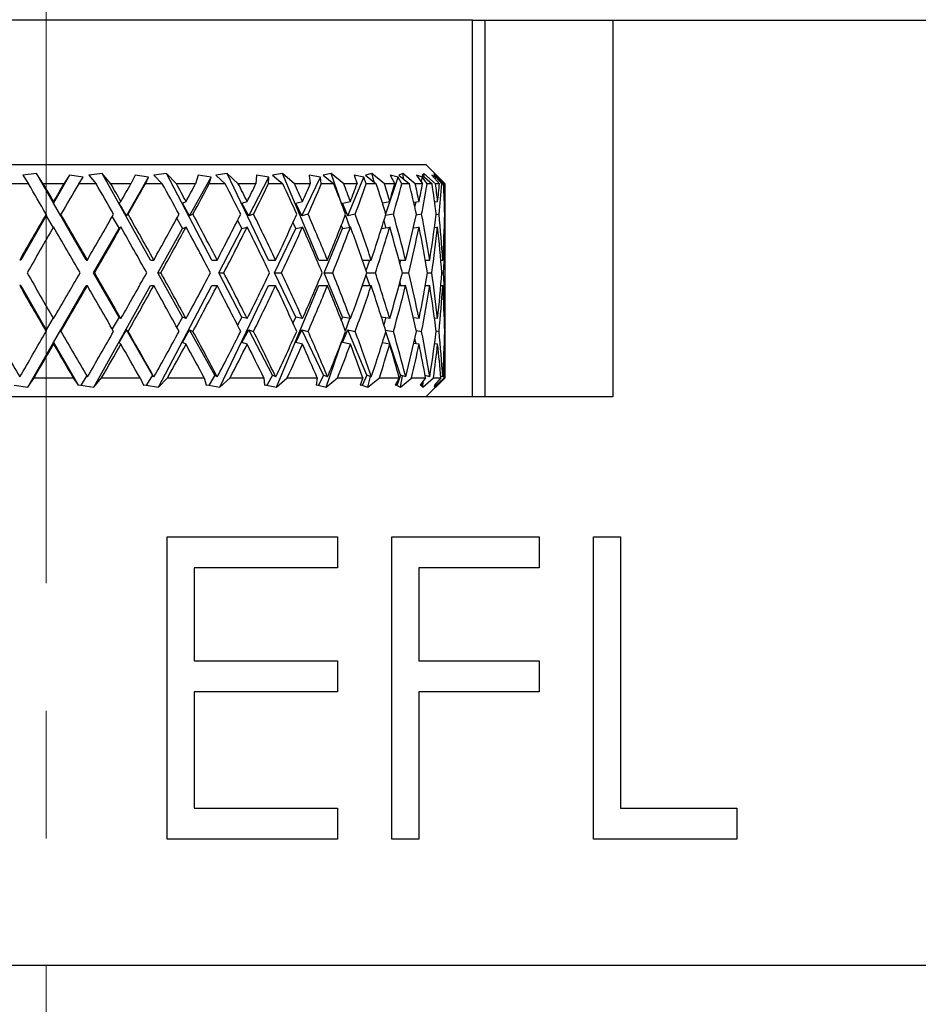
# Model space of a CAD drawing. Header units: inches. Extents: x 1.2 to 31.4, y 1 to 21.5.
# Tile 31 of 63: x 11.734 to 12.438, y 12.05 to 12.821. Entities that reach past the tile are written whole.
import ezdxf

# ---------------------------------------------------------------- set-up
doc = ezdxf.new("R2010")
doc.units = ezdxf.units.IN
doc.header["$MEASUREMENT"] = 0
doc.linetypes.add('CENTERX2', pattern=[0.8, 0.5, -0.1, 0.1, -0.1])

msp = doc.modelspace()

# ---------------------------------------------------------------- linework, layer by layer
at = {"color": 7, "linetype": 'CENTERX2', "lineweight": 18}
msp.add_line((11.75474, 7.57936), (11.75474, 15.82546), dxfattribs=at)
at = {"color": 7, "linetype": 'Continuous', "lineweight": 25}
for p, q in [((12.08881, 12.82022), (11.42067, 12.82022)), ((12.08881, 12.52522), (12.08881, 12.82022)), ((12.08881, 12.82022), (12.09849, 12.82022)), ((12.09849, 12.52522), (12.09849, 12.82022)), ((12.09849, 12.82022), (12.19849, 12.82022)), ((12.19849, 12.82022), (12.19849, 12.52522)), ((12.19849, 12.82022), (12.84974, 12.82022)), ((11.45724, 12.70722), (12.05224, 12.70722)), ((12.06724, 12.69222), (12.05224, 12.70722)), ((11.74708, 12.70038), (11.73636, 12.69901)), ((11.73636, 12.69901), (11.7409, 12.69222)), ((11.78615, 12.63247), (11.74708, 12.70038)), ((11.75251, 12.69222), (11.74708, 12.70038)), ((11.77312, 12.69901), (11.76053, 12.67714)), ((11.77312, 12.69901), (11.76858, 12.69222)), ((11.78364, 12.6973), (11.77312, 12.69901)), ((11.78024, 12.69222), (11.78364, 12.6973)), ((11.79861, 12.70038), (11.7882, 12.69901)), ((11.7882, 12.69901), (11.79386, 12.69222)), ((11.80535, 12.69222), (11.79861, 12.70038)), ((11.83655, 12.63247), (11.79861, 12.70038)), ((11.81764, 12.66721), (11.83495, 12.6973)), ((11.82443, 12.69901), (11.82115, 12.69222)), ((11.83495, 12.6973), (11.82443, 12.69901)), ((11.83251, 12.69222), (11.83495, 12.6973)), ((11.84888, 12.70038), (11.83907, 12.69901)), ((11.83907, 12.69901), (11.84569, 12.69222)), ((11.85674, 12.69222), (11.84888, 12.70038)), ((11.8846, 12.63247), (11.84888, 12.70038)), ((11.86713, 12.66721), (11.88395, 12.6973)), ((11.87373, 12.69901), (11.8718, 12.69222)), ((11.88395, 12.6973), (11.87373, 12.69901)), ((11.88254, 12.69222), (11.88395, 12.6973)), ((11.89643, 12.70038), (11.88752, 12.69901)), ((11.88752, 12.69901), (11.89491, 12.69222)), ((11.90519, 12.69222), (11.89643, 12.70038)), ((11.92892, 12.63247), (11.89643, 12.70038)), ((11.9134, 12.66721), (11.92923, 12.6973)), ((11.91961, 12.69901), (11.91908, 12.69222)), ((11.92923, 12.6973), (11.91961, 12.69901)), ((11.92889, 12.69222), (11.92923, 12.6973)), ((11.93991, 12.70038), (11.93215, 12.69901)), ((11.93215, 12.69901), (11.9401, 12.69222)), ((11.94932, 12.69222), (11.93991, 12.70038)), ((11.96822, 12.63247), (11.93991, 12.70038)), ((11.9551, 12.66721), (11.9695, 12.6973)), ((11.9695, 12.6973), (11.96074, 12.69901)), ((11.96074, 12.69901), (11.96164, 12.69222)), ((11.97024, 12.69222), (11.9695, 12.6973)), ((11.97807, 12.70038), (11.97167, 12.69901)), ((11.97167, 12.69901), (11.97995, 12.69222)), ((11.98785, 12.69222), (11.97807, 12.70038)), ((11.98688, 12.67473), (11.97807, 12.70038)), ((11.99104, 12.66721), (12.00358, 12.6973)), ((12.00358, 12.6973), (11.99596, 12.69901)), ((11.99596, 12.69901), (11.99824, 12.69222)), ((12.00539, 12.69222), (12.00358, 12.6973)), ((12.0098, 12.70038), (12.00496, 12.69901)), ((12.00496, 12.69901), (12.01332, 12.69222)), ((12.01967, 12.69222), (12.0098, 12.70038)), ((12.01154, 12.69366), (12.0098, 12.70038)), ((12.02072, 12.66879), (12.03051, 12.6973)), ((12.03051, 12.6973), (12.02423, 12.69901)), ((12.02423, 12.69901), (12.02784, 12.69222)), ((12.03332, 12.69222), (12.03051, 12.6973)), ((12.03419, 12.70038), (12.03104, 12.69901)), ((12.03104, 12.69901), (12.03926, 12.69222)), ((12.04387, 12.69222), (12.03419, 12.70038)), ((12.03497, 12.69576), (12.03419, 12.70038)), ((12.0495, 12.6973), (12.04475, 12.69901)), ((12.04475, 12.69901), (12.04958, 12.69222)), ((12.04855, 12.69366), (12.0495, 12.6973)), ((12.05054, 12.70038), (12.04918, 12.69901)), ((12.04918, 12.69901), (12.05701, 12.69222)), ((12.05325, 12.69222), (12.0495, 12.6973)), ((12.05975, 12.69222), (12.05054, 12.70038)), ((12.05074, 12.69765), (12.05054, 12.70038)), ((12.06001, 12.6973), (12.05692, 12.69901)), ((12.05692, 12.69901), (12.06284, 12.69222)), ((12.06686, 12.69222), (12.05839, 12.70038)), ((12.05839, 12.70038), (12.05884, 12.69901)), ((12.05884, 12.69901), (12.06606, 12.69222)), ((12.05975, 12.69576), (12.06001, 12.6973)), ((12.06458, 12.69222), (12.06001, 12.6973)), ((11.7409, 12.69222), (11.72723, 12.69222)), ((11.76858, 12.69222), (11.75251, 12.69222)), ((11.79386, 12.69222), (11.78024, 12.69222)), ((11.82115, 12.69222), (11.80535, 12.69222)), ((11.84569, 12.69222), (11.83251, 12.69222)), ((11.8718, 12.69222), (11.85674, 12.69222)), ((11.89491, 12.69222), (11.88254, 12.69222)), ((11.91908, 12.69222), (11.90519, 12.69222)), ((11.9401, 12.69222), (11.92889, 12.69222)), ((11.96164, 12.69222), (11.94932, 12.69222)), ((11.97995, 12.69222), (11.97024, 12.69222)), ((11.99824, 12.69222), (11.98785, 12.69222)), ((12.01332, 12.69222), (12.00539, 12.69222)), ((12.02784, 12.69222), (12.01967, 12.69222)), ((12.03926, 12.69222), (12.03332, 12.69222)), ((12.04958, 12.69222), (12.04387, 12.69222)), ((12.05701, 12.69222), (12.05325, 12.69222)), ((12.06284, 12.69222), (12.05975, 12.69222)), ((12.06606, 12.69222), (12.06458, 12.69222)), ((12.06724, 12.69222), (12.06686, 12.69222)), ((11.76053, 12.67714), (11.76053, 12.67836)), ((11.81184, 12.67714), (11.81326, 12.67836)), ((11.86151, 12.67714), (11.86429, 12.67836)), ((11.9081, 12.67714), (11.91218, 12.67836)), ((11.95028, 12.67714), (11.95553, 12.67836)), ((11.98684, 12.67714), (11.99311, 12.67836)), ((12.01807, 12.67737), (12.02384, 12.67836)), ((12.04264, 12.6777), (12.04682, 12.67836)), ((12.04346, 12.67406), (12.04448, 12.678)), ((12.059, 12.678), (12.06139, 12.67836)), ((12.06666, 12.67829), (12.06715, 12.67836)), ((11.76633, 12.66721), (11.76053, 12.67714)), ((11.81764, 12.66721), (11.81184, 12.67714)), ((11.86713, 12.66721), (11.86151, 12.67714)), ((11.9134, 12.66721), (11.9081, 12.67714)), ((11.9551, 12.66721), (11.95028, 12.67714)), ((11.99104, 12.66721), (11.98684, 12.67714)), ((11.75474, 12.66706), (11.73484, 12.63247)), ((11.75474, 12.66837), (11.75474, 12.66706)), ((11.75474, 12.66706), (11.76018, 12.65775)), ((11.76633, 12.66834), (11.76633, 12.66721)), ((11.80643, 12.66641), (11.81184, 12.65714)), ((11.81894, 12.66834), (11.81764, 12.66721)), ((11.85703, 12.66504), (11.86151, 12.65714)), ((11.8697, 12.66834), (11.86713, 12.66721)), ((11.90469, 12.66353), (11.9081, 12.65714)), ((11.91716, 12.66834), (11.9134, 12.66721)), ((11.95994, 12.66834), (11.9551, 12.66721)), ((11.99253, 12.65825), (11.98918, 12.668)), ((11.99682, 12.66834), (11.99104, 12.66721)), ((12.02085, 12.65785), (12.01937, 12.66356)), ((12.02674, 12.66834), (12.02051, 12.66727)), ((12.04883, 12.66834), (12.04455, 12.66766)), ((12.06246, 12.66834), (12.06018, 12.668)), ((12.06724, 12.66834), (12.06696, 12.6683)), ((11.7919, 12.62247), (11.81184, 12.65714)), ((11.81184, 12.65714), (11.81326, 12.65836)), ((11.84214, 12.62247), (11.86151, 12.65714)), ((11.86151, 12.65714), (11.86429, 12.65836)), ((11.88986, 12.62247), (11.9081, 12.65714)), ((11.9081, 12.65714), (11.91218, 12.65836)), ((11.9337, 12.62247), (11.95028, 12.65714)), ((11.94805, 12.66173), (11.95028, 12.65714)), ((11.95028, 12.65714), (11.95553, 12.65836)), ((11.97239, 12.62247), (11.98684, 12.65714)), ((11.98587, 12.65943), (11.98684, 12.65714)), ((11.98684, 12.65714), (11.99311, 12.65836)), ((12.01741, 12.65726), (12.02384, 12.65836)), ((12.04234, 12.65766), (12.04682, 12.65836)), ((12.0589, 12.65799), (12.06139, 12.65836)), ((12.06666, 12.65829), (12.06715, 12.65836)), ((12.06724, 12.5995), (12.06724, 12.64544)), ((11.73484, 12.63247), (11.734, 12.63247)), ((11.78615, 12.63247), (11.78699, 12.63247)), ((11.83655, 12.63247), (11.83906, 12.63247)), ((11.8846, 12.63247), (11.8887, 12.63247)), ((11.92892, 12.63247), (11.93449, 12.63247)), ((11.96822, 12.63247), (11.9751, 12.63247)), ((12.00251, 12.63247), (12.00938, 12.63247)), ((12.0054, 12.62418), (12.00825, 12.63247)), ((12.03113, 12.63247), (12.03633, 12.63247)), ((12.0319, 12.6296), (12.03265, 12.63247)), ((12.0518, 12.63247), (12.05518, 12.63247)), ((12.06392, 12.63247), (12.06539, 12.63247)), ((11.81184, 12.5878), (11.7919, 12.62247)), ((11.7919, 12.62247), (11.79273, 12.62247)), ((11.86151, 12.5878), (11.84214, 12.62247)), ((11.84214, 12.62247), (11.8446, 12.62247)), ((11.9081, 12.5878), (11.88986, 12.62247)), ((11.88986, 12.62247), (11.89389, 12.62247)), ((11.95028, 12.5878), (11.9337, 12.62247)), ((11.9337, 12.62247), (11.93918, 12.62247)), ((11.98684, 12.5878), (11.97239, 12.62247)), ((11.97239, 12.62247), (11.97916, 12.62247)), ((12.00825, 12.61247), (12.0054, 12.62076)), ((12.00599, 12.62247), (12.01268, 12.62247)), ((12.03378, 12.62247), (12.03879, 12.62247)), ((12.05354, 12.62247), (12.05672, 12.62247)), ((12.06471, 12.62247), (12.06596, 12.62247)), ((11.73484, 12.61247), (11.734, 12.61247)), ((11.73484, 12.61247), (11.75474, 12.57788)), ((11.74036, 12.53288), (11.78615, 12.61247)), ((11.78615, 12.61247), (11.78699, 12.61247)), ((11.79208, 12.53288), (11.83655, 12.61247)), ((11.83655, 12.61247), (11.83906, 12.61247)), ((11.84273, 12.53288), (11.8846, 12.61247)), ((11.8846, 12.61247), (11.8887, 12.61247)), ((11.89084, 12.53288), (11.92892, 12.61247)), ((11.92892, 12.61247), (11.93449, 12.61247)), ((11.93504, 12.53288), (11.96822, 12.61247)), ((11.96822, 12.61247), (11.9751, 12.61247)), ((12.00251, 12.61247), (12.00938, 12.61247)), ((12.03113, 12.61247), (12.03633, 12.61247)), ((12.03265, 12.61247), (12.0319, 12.61534)), ((12.0518, 12.61247), (12.05518, 12.61247)), ((12.06392, 12.61247), (12.06539, 12.61247)), ((11.76018, 12.58719), (11.75474, 12.57788)), ((11.81184, 12.5878), (11.80643, 12.57853)), ((11.81326, 12.58658), (11.81184, 12.5878)), ((11.86151, 12.5878), (11.85703, 12.5799)), ((11.86429, 12.58658), (11.86151, 12.5878)), ((11.9081, 12.5878), (11.90469, 12.58141)), ((11.91218, 12.58658), (11.9081, 12.5878)), ((11.95028, 12.5878), (11.94805, 12.58321)), ((11.95553, 12.58658), (11.95028, 12.5878)), ((11.98684, 12.5878), (11.98587, 12.58551)), ((11.99311, 12.58658), (11.98684, 12.5878)), ((11.98918, 12.57694), (11.99253, 12.58669)), ((12.02384, 12.58658), (12.01741, 12.58768)), ((12.01937, 12.58138), (12.02085, 12.58709)), ((12.04682, 12.58658), (12.04234, 12.58728)), ((12.06139, 12.58658), (12.0589, 12.58695)), ((12.06715, 12.58658), (12.06666, 12.58665)), ((11.75474, 12.57788), (11.75474, 12.57657)), ((11.76053, 12.5678), (11.76633, 12.57773)), ((11.76633, 12.57773), (11.76633, 12.5766)), ((11.81184, 12.5678), (11.81764, 12.57773)), ((11.81764, 12.57773), (11.81894, 12.5766)), ((11.838, 12.54234), (11.81764, 12.57773)), ((11.86151, 12.5678), (11.86713, 12.57773)), ((11.86713, 12.57773), (11.8697, 12.5766)), ((11.88691, 12.54234), (11.86713, 12.57773)), ((11.9081, 12.5678), (11.9134, 12.57773)), ((11.9134, 12.57773), (11.91716, 12.5766)), ((11.93202, 12.54234), (11.9134, 12.57773)), ((11.95028, 12.5678), (11.9551, 12.57773)), ((11.9551, 12.57773), (11.95994, 12.5766)), ((11.97203, 12.54234), (11.9551, 12.57773)), ((11.98684, 12.5678), (11.99104, 12.57773)), ((11.99104, 12.57773), (11.99682, 12.5766)), ((12.00579, 12.54234), (11.99104, 12.57773)), ((12.02051, 12.57767), (12.02674, 12.5766)), ((12.04455, 12.57728), (12.04883, 12.5766)), ((11.97406, 12.53288), (11.98688, 12.57021)), ((12.03233, 12.54234), (12.02072, 12.57615)), ((12.04448, 12.56694), (12.04346, 12.57088)), ((12.06018, 12.57694), (12.06246, 12.5766)), ((12.06696, 12.57664), (12.06724, 12.5766)), ((11.76053, 12.56658), (11.76053, 12.5678)), ((11.76053, 12.5678), (11.77972, 12.53446)), ((11.81326, 12.56658), (11.81184, 12.5678)), ((11.86429, 12.56658), (11.86151, 12.5678)), ((11.91218, 12.56658), (11.9081, 12.5678)), ((11.95553, 12.56658), (11.95028, 12.5678)), ((11.99311, 12.56658), (11.98684, 12.5678)), ((12.02384, 12.56658), (12.01807, 12.56757)), ((12.04682, 12.56658), (12.04264, 12.56724)), ((12.06139, 12.56658), (12.059, 12.56694)), ((12.06715, 12.56658), (12.06666, 12.56665)), ((12.06724, 12.54022), (12.06724, 12.55372)), ((11.74036, 12.53288), (11.74526, 12.54022)), ((11.74526, 12.54022), (11.77586, 12.54022)), ((11.77586, 12.54022), (11.77972, 12.53446)), ((11.78649, 12.54201), (11.78213, 12.53487)), ((11.79208, 12.53288), (11.79818, 12.54022)), ((11.79818, 12.54022), (11.82825, 12.54022)), ((11.82825, 12.54022), (11.83102, 12.53446)), ((11.838, 12.54234), (11.83344, 12.53487)), ((11.83914, 12.54101), (11.838, 12.54234)), ((11.84273, 12.53288), (11.84986, 12.54022)), ((11.84986, 12.54022), (11.87852, 12.54022)), ((11.87852, 12.54022), (11.88014, 12.53446)), ((11.88691, 12.54234), (11.88249, 12.53487)), ((11.88877, 12.54101), (11.88691, 12.54234)), ((11.89084, 12.53288), (11.89879, 12.54022)), ((11.89879, 12.54022), (11.92524, 12.54022)), ((11.92524, 12.54022), (11.92564, 12.53446)), ((11.93202, 12.54234), (11.92785, 12.53487)), ((11.93456, 12.54101), (11.93202, 12.54234)), ((11.93504, 12.53288), (11.94359, 12.54022)), ((11.94359, 12.54022), (11.96704, 12.54022)), ((11.96704, 12.54022), (11.96623, 12.53446)), ((11.97203, 12.54234), (11.96824, 12.53487)), ((11.97516, 12.54101), (11.97203, 12.54234)), ((11.97406, 12.53288), (11.98295, 12.54022)), ((11.98295, 12.54022), (12.00274, 12.54022)), ((12.00274, 12.54022), (12.00074, 12.53446)), ((12.00579, 12.54234), (12.00249, 12.53487)), ((12.00943, 12.54101), (12.00579, 12.54234)), ((12.00676, 12.53288), (12.00892, 12.5412)), ((12.00676, 12.53288), (12.01575, 12.54022)), ((12.01575, 12.54022), (12.03131, 12.54022)), ((12.03131, 12.54022), (12.02817, 12.53446)), ((12.03233, 12.54234), (12.02961, 12.53487)), ((12.03222, 12.53288), (12.03374, 12.54187)), ((12.03222, 12.53288), (12.04104, 12.54022)), ((12.03637, 12.54101), (12.03233, 12.54234)), ((12.04104, 12.54022), (12.05192, 12.54022)), ((12.05192, 12.54022), (12.04773, 12.53446)), ((12.04969, 12.53288), (12.05809, 12.54022)), ((12.05521, 12.54101), (12.05157, 12.54212)), ((12.05224, 12.52522), (12.06724, 12.54022)), ((12.05809, 12.54022), (12.06398, 12.54022)), ((12.05867, 12.53288), (12.06641, 12.54022)), ((12.06398, 12.54022), (12.05886, 12.53446)), ((12.0654, 12.54101), (12.06387, 12.54146)), ((12.06641, 12.54022), (12.06724, 12.54022)), ((11.72976, 12.53446), (11.74036, 12.53288)), ((11.77972, 12.53446), (11.78213, 12.53487)), ((11.78213, 12.53487), (11.78179, 12.53446)), ((11.78179, 12.53446), (11.79208, 12.53288)), ((11.83102, 12.53446), (11.83344, 12.53487)), ((11.83344, 12.53487), (11.83304, 12.53446)), ((11.83304, 12.53446), (11.84273, 12.53288)), ((11.88014, 12.53446), (11.88249, 12.53487)), ((11.88249, 12.53487), (11.88203, 12.53446)), ((11.88203, 12.53446), (11.89084, 12.53288)), ((11.92564, 12.53446), (11.92785, 12.53487)), ((11.92785, 12.53487), (11.92737, 12.53446)), ((11.92737, 12.53446), (11.93504, 12.53288)), ((11.96623, 12.53446), (11.96824, 12.53487)), ((11.96824, 12.53487), (11.96773, 12.53446)), ((11.96773, 12.53446), (11.97406, 12.53288)), ((12.00074, 12.53446), (12.00249, 12.53487)), ((12.00249, 12.53487), (12.00197, 12.53446)), ((12.00197, 12.53446), (12.00676, 12.53288)), ((12.02817, 12.53446), (12.02961, 12.53487)), ((12.02961, 12.53487), (12.0291, 12.53446)), ((12.0291, 12.53446), (12.03222, 12.53288)), ((12.04773, 12.53446), (12.04882, 12.53487)), ((12.04882, 12.53487), (12.04834, 12.53446)), ((12.04834, 12.53446), (12.04969, 12.53288)), ((12.0493, 12.53663), (12.04882, 12.53487)), ((12.04969, 12.53288), (12.05004, 12.53763)), ((12.05912, 12.53446), (12.05867, 12.53288)), ((12.05886, 12.53446), (12.05957, 12.53487)), ((12.05957, 12.53487), (12.05912, 12.53446)), ((12.05966, 12.53536), (12.05957, 12.53487)), ((11.916, 12.52522), (11.59348, 12.52522)), ((12.19849, 12.52522), (11.916, 12.52522)), ((11.84945, 12.41581), (11.98303, 12.41581)), ((11.84945, 12.179), (11.84945, 12.41581)), ((11.98303, 12.41581), (11.98303, 12.39152)), ((12.02553, 12.41581), (12.1409, 12.41581)), ((12.02553, 12.179), (12.02553, 12.41581)), ((12.1409, 12.41581), (12.1409, 12.39152)), ((12.1834, 12.41581), (12.20465, 12.41581)), ((12.1834, 12.179), (12.1834, 12.41581)), ((12.20465, 12.41581), (12.20465, 12.20329)), ((11.8707, 12.39152), (11.8707, 12.31866)), ((11.98303, 12.39152), (11.8707, 12.39152)), ((12.04678, 12.39152), (12.04678, 12.31866)), ((12.1409, 12.39152), (12.04678, 12.39152)), ((11.8707, 12.31866), (11.98303, 12.31866)), ((11.98303, 12.31866), (11.98303, 12.29437)), ((12.04678, 12.31866), (12.1409, 12.31866)), ((12.1409, 12.31866), (12.1409, 12.29437)), ((11.8707, 12.29437), (11.8707, 12.20329)), ((11.98303, 12.29437), (11.8707, 12.29437)), ((12.04678, 12.29437), (12.04678, 12.179)), ((12.1409, 12.29437), (12.04678, 12.29437)), ((11.8707, 12.20329), (11.98303, 12.20329)), ((11.98303, 12.20329), (11.98303, 12.179)), ((12.20465, 12.20329), (12.29573, 12.20329)), ((12.29573, 12.20329), (12.29573, 12.179)), ((11.98303, 12.179), (11.84945, 12.179)), ((12.04678, 12.179), (12.02553, 12.179)), ((12.29573, 12.179), (12.1834, 12.179)), ((10.65974, 12.08022), (12.84974, 12.08022))]:
    msp.add_line(p, q, dxfattribs=at)
for centre, major_axis, ratio, start_param, end_param in [((11.75474, 12.62247), (-0.31187, 0.54114), 0.036772, 4.776108, 4.820424), ((11.75474, 12.64247), (-0.31187, 0.54114), 0.036772, 4.757565, 4.783244), ((11.75474, 12.62247), (0.31187, 0.54114), 0.036772, 1.462761, 1.488534), ((11.75474, 12.60247), (0.31187, 0.54114), 0.036772, 1.425401, 1.469985), ((11.75474, 12.62247), (-0.30675, 0.5402), 0.110441, 4.734666, 4.778982), ((11.75474, 12.64247), (-0.30675, 0.5402), 0.110441, 4.716123, 4.741802), ((11.75474, 12.62247), (0.31187, 0.54114), 0.036772, 4.837029, 4.862802), ((11.75474, 12.60247), (0.31187, 0.54114), 0.036772, 4.855578, 4.900162), ((11.75474, 12.62247), (-0.2963, 0.5385), 0.184425, 4.696167, 4.740483), ((11.75474, 12.64247), (-0.2963, 0.5385), 0.184425, 4.677624, 4.703303), ((11.75474, 12.62247), (0.30675, 0.5402), 0.110441, 4.878471, 4.904244), ((11.75474, 12.60247), (0.30675, 0.5402), 0.110441, 4.89702, 4.941604), ((11.75474, 12.62247), (-0.28, 0.5364), 0.258705, 4.663065, 4.707381), ((11.75474, 12.64247), (-0.28, 0.5364), 0.258705, 4.644522, 4.670201), ((11.75474, 12.62247), (0.2963, 0.5385), 0.184425, 4.91697, 4.942743), ((11.75474, 12.60247), (0.2963, 0.5385), 0.184425, 4.935519, 4.980103), ((11.75474, 12.62247), (-0.25694, 0.53447), 0.332803, 4.638651, 4.682967), ((11.75474, 12.64247), (-0.25694, 0.53447), 0.332803, 4.620108, 4.645787), ((11.75474, 12.62247), (0.28, 0.5364), 0.258705, 4.950072, 4.975845), ((11.75474, 12.60247), (0.28, 0.5364), 0.258705, 4.968621, 5.013205), ((11.75474, 12.62247), (-0.2256, 0.53349), 0.405341, 4.627537, 4.671853), ((11.75474, 12.64247), (-0.2256, 0.53349), 0.405341, 4.608994, 4.634673), ((11.75474, 12.62247), (0.25694, 0.53447), 0.332803, 4.974486, 5.000259), ((11.75474, 12.60247), (0.25694, 0.53447), 0.332803, 4.993036, 5.03762), ((11.75474, 12.62247), (-0.18367, 0.53424), 0.473241, 4.636009, 4.680325), ((11.75474, 12.64247), (-0.18367, 0.53424), 0.473241, 4.617466, 4.643145), ((11.75474, 12.62247), (0.2256, 0.53349), 0.405341, 4.9856, 5.011373), ((11.75474, 12.60247), (0.2256, 0.53349), 0.405341, 5.004149, 5.048733), ((11.75474, 12.62247), (-0.12838, 0.53696), 0.530596, 4.671108, 4.715424), ((11.75474, 12.64247), (-0.12838, 0.53696), 0.530596, 4.652565, 4.678244), ((11.75474, 12.62247), (0.18367, 0.53424), 0.473241, 4.977128, 5.002901), ((11.75474, 12.60247), (0.18367, 0.53424), 0.473241, 4.995678, 5.040262), ((11.75474, 12.62247), (-0.05872, 0.54024), 0.568145, 4.735617, 4.779933), ((11.75474, 12.64247), (-0.05872, 0.54024), 0.568145, 4.717074, 4.742754), ((11.75474, 12.62247), (0.12838, 0.53696), 0.530596, 4.942029, 4.967802), ((11.75474, 12.60247), (0.12838, 0.53696), 0.530596, 4.960578, 5.005162), ((11.75474, 12.62247), (0.01986, 0.54114), 0.576312, 4.818448, 4.862764), ((11.75474, 12.64247), (0.01986, 0.54114), 0.576312, 4.799905, 4.825584), ((11.75474, 12.62247), (0.05872, 0.54024), 0.568145, 4.87752, 4.903292), ((11.75474, 12.60247), (0.05872, 0.54024), 0.568145, 4.896069, 4.920058), ((11.75474, 12.62247), (0.31187, 0.54114), 0.036772, 1.507077, 1.573509), ((11.75474, 12.64247), (-0.31187, 0.54114), 0.036772, 4.672724, 4.739016), ((11.75474, 12.62247), (0.31187, 0.54114), 0.036772, 4.752054, 4.818486), ((11.75474, 12.64247), (-0.30675, 0.5402), 0.110441, 4.631282, 4.697573), ((11.75474, 12.62247), (0.30675, 0.5402), 0.110441, 4.793496, 4.859928), ((11.75474, 12.64247), (-0.2963, 0.5385), 0.184425, 4.592783, 4.659074), ((11.75474, 12.62247), (0.2963, 0.5385), 0.184425, 4.831995, 4.898427), ((11.75474, 12.64247), (-0.28, 0.5364), 0.258705, 4.559681, 4.625973), ((11.75474, 12.62247), (0.28, 0.5364), 0.258705, 4.865097, 4.931529), ((11.75474, 12.64247), (-0.25694, 0.53447), 0.332803, 4.535266, 4.601558), ((11.75474, 12.62247), (0.25694, 0.53447), 0.332803, 4.889511, 4.955943), ((11.75474, 12.64247), (-0.2256, 0.53349), 0.405341, 4.524153, 4.590444), ((11.75474, 12.62247), (0.2256, 0.53349), 0.405341, 4.900625, 4.967057), ((11.75474, 12.64247), (-0.18367, 0.53424), 0.473241, 4.532624, 4.598916), ((11.75474, 12.62247), (0.18367, 0.53424), 0.473241, 4.892154, 4.958585), ((11.75474, 12.64247), (-0.12838, 0.53696), 0.530596, 4.567724, 4.634016), ((11.75474, 12.62247), (0.12838, 0.53696), 0.530596, 4.857054, 4.923486), ((11.75474, 12.64247), (-0.05872, 0.54024), 0.568145, 4.632233, 4.698525), ((11.75474, 12.62247), (0.05872, 0.54024), 0.568145, 4.792545, 4.858976), ((11.75474, 12.64247), (0.01986, 0.54114), 0.576312, 4.757501, 4.781355), ((11.75474, 12.60247), (0.31187, 0.54114), 0.036772, 1.488534, 1.555026), ((11.75474, 12.62247), (-0.31187, 0.54114), 0.036772, 4.6912, 4.757565), ((11.75474, 12.60247), (0.31187, 0.54114), 0.036772, 4.770536, 4.837029), ((11.75474, 12.62247), (-0.30675, 0.5402), 0.110441, 4.649758, 4.716123), ((11.75474, 12.60247), (0.30675, 0.5402), 0.110441, 4.811979, 4.878471), ((11.75474, 12.62247), (-0.2963, 0.5385), 0.184425, 4.611259, 4.677624), ((11.75474, 12.60247), (0.2963, 0.5385), 0.184425, 4.850478, 4.91697), ((11.75474, 12.62247), (-0.28, 0.5364), 0.258705, 4.578157, 4.644522), ((11.75474, 12.60247), (0.28, 0.5364), 0.258705, 4.88358, 4.950072), ((11.75474, 12.62247), (-0.25694, 0.53447), 0.332803, 4.553743, 4.620108), ((11.75474, 12.60247), (0.25694, 0.53447), 0.332803, 4.907994, 4.974486), ((11.75474, 12.62247), (-0.2256, 0.53349), 0.405341, 4.542629, 4.608994), ((11.75474, 12.60247), (0.2256, 0.53349), 0.405341, 4.919108, 4.9856), ((11.75474, 12.62247), (-0.18367, 0.53424), 0.473241, 4.551101, 4.617466), ((11.75474, 12.60247), (0.18367, 0.53424), 0.473241, 4.910636, 4.977128), ((11.75474, 12.62247), (-0.12838, 0.53696), 0.530596, 4.5862, 4.652565), ((11.75474, 12.60247), (0.12838, 0.53696), 0.530596, 4.875536, 4.942029), ((11.75474, 12.62247), (-0.05872, 0.54024), 0.568145, 4.650709, 4.717074), ((11.75474, 12.60247), (0.05872, 0.54024), 0.568145, 4.811027, 4.87752), ((11.75474, 12.62247), (0.01986, 0.54114), 0.576312, 4.775994, 4.799905), ((11.75474, 12.64247), (-0.31187, 0.54114), 0.036772, 1.586567, 1.653059), ((11.75474, 12.62247), (0.31187, 0.54114), 0.036772, 4.667213, 4.733578), ((11.75474, 12.64247), (-0.31187, 0.54114), 0.036772, 4.587749, 4.654241), ((11.75474, 12.62247), (0.30675, 0.5402), 0.110441, 4.708655, 4.77502), ((11.75474, 12.64247), (-0.30675, 0.5402), 0.110441, 4.546307, 4.612799), ((11.75474, 12.62247), (0.2963, 0.5385), 0.184425, 4.747154, 4.813519), ((11.75474, 12.64247), (-0.2963, 0.5385), 0.184425, 4.507808, 4.5743), ((11.75474, 12.62247), (0.28, 0.5364), 0.258705, 4.780256, 4.846621), ((11.75474, 12.64247), (-0.28, 0.5364), 0.258705, 4.474706, 4.541198), ((11.75474, 12.62247), (0.25694, 0.53447), 0.332803, 4.80467, 4.871035), ((11.75474, 12.64247), (-0.25694, 0.53447), 0.332803, 4.450292, 4.516784), ((11.75474, 12.62247), (0.2256, 0.53349), 0.405341, 4.815784, 4.882149), ((11.75474, 12.64247), (-0.2256, 0.53349), 0.405341, 4.439178, 4.50567), ((11.75474, 12.62247), (0.18367, 0.53424), 0.473241, 4.807312, 4.873677), ((11.75474, 12.64247), (-0.18367, 0.53424), 0.473241, 4.44765, 4.514142), ((11.75474, 12.62247), (0.12838, 0.53696), 0.530596, 4.772213, 4.838578), ((11.75474, 12.64247), (-0.12838, 0.53696), 0.530596, 4.482749, 4.549241), ((11.75474, 12.62247), (0.05872, 0.54024), 0.568145, 4.707704, 4.774069), ((11.75474, 12.64247), (-0.05872, 0.54024), 0.568145, 4.547258, 4.613751), ((11.75474, 12.62247), (-0.31187, 0.54114), 0.036772, 1.568084, 1.634516), ((11.75474, 12.60247), (0.31187, 0.54114), 0.036772, 4.685762, 4.752054), ((11.75474, 12.62247), (-0.31187, 0.54114), 0.036772, 4.606292, 4.672724), ((11.75474, 12.60247), (0.30675, 0.5402), 0.110441, 4.727205, 4.793496), ((11.75474, 12.62247), (-0.30675, 0.5402), 0.110441, 4.56485, 4.631282), ((11.75474, 12.60247), (0.2963, 0.5385), 0.184425, 4.765704, 4.831995), ((11.75474, 12.62247), (-0.2963, 0.5385), 0.184425, 4.526351, 4.592783), ((11.75474, 12.60247), (0.28, 0.5364), 0.258705, 4.798805, 4.865097), ((11.75474, 12.62247), (-0.28, 0.5364), 0.258705, 4.493249, 4.559681), ((11.75474, 12.60247), (0.25694, 0.53447), 0.332803, 4.82322, 4.889511), ((11.75474, 12.62247), (-0.25694, 0.53447), 0.332803, 4.468835, 4.535266), ((11.75474, 12.60247), (0.2256, 0.53349), 0.405341, 4.834334, 4.900625), ((11.75474, 12.62247), (-0.2256, 0.53349), 0.405341, 4.457721, 4.524153), ((11.75474, 12.60247), (0.18367, 0.53424), 0.473241, 4.825862, 4.892154), ((11.75474, 12.62247), (-0.18367, 0.53424), 0.473241, 4.466193, 4.532624), ((11.75474, 12.60247), (0.12838, 0.53696), 0.530596, 4.790762, 4.857054), ((11.75474, 12.62247), (-0.12838, 0.53696), 0.530596, 4.501292, 4.567724), ((11.75474, 12.60247), (0.05872, 0.54024), 0.568145, 4.726253, 4.792545), ((11.75474, 12.62247), (-0.05872, 0.54024), 0.568145, 4.565802, 4.632233), ((11.75474, 12.62247), (-0.01986, 0.54114), 0.576312, 4.624873, 4.648784), ((11.75474, 12.60247), (-0.01986, 0.54114), 0.576312, 4.643423, 4.667277), ((11.75474, 12.64247), (-0.30675, 0.5402), 0.110441, 1.630166, 1.696727), ((11.75474, 12.62247), (0.31187, 0.54114), 0.036772, 4.582508, 4.64867), ((11.75474, 12.64247), (-0.31187, 0.54114), 0.036772, 1.671608, 1.738169), ((11.75474, 12.62247), (0.30675, 0.5402), 0.110441, 4.62395, 4.690112), ((11.75474, 12.64247), (-0.31187, 0.54114), 0.036772, 4.502639, 4.5692), ((11.75474, 12.62247), (0.2963, 0.5385), 0.184425, 4.662449, 4.728611), ((11.75474, 12.64247), (-0.30675, 0.5402), 0.110441, 4.461196, 4.527758), ((11.75474, 12.62247), (0.28, 0.5364), 0.258705, 4.695551, 4.761713), ((11.75474, 12.64247), (-0.2963, 0.5385), 0.184425, 4.422697, 4.489259), ((11.75474, 12.62247), (0.25694, 0.53447), 0.332803, 4.719965, 4.786127), ((11.75474, 12.64247), (-0.28, 0.5364), 0.258705, 4.389595, 4.456157), ((11.75474, 12.62247), (0.2256, 0.53349), 0.405341, 4.731079, 4.797241), ((11.75474, 12.64247), (-0.25694, 0.53447), 0.332803, 4.365181, 4.431742), ((11.75474, 12.62247), (0.18367, 0.53424), 0.473241, 4.722607, 4.788769), ((11.75474, 12.64247), (-0.2256, 0.53349), 0.405341, 4.354067, 4.420629), ((11.75474, 12.62247), (0.12838, 0.53696), 0.530596, 4.687508, 4.75367), ((11.75474, 12.64247), (-0.18367, 0.53424), 0.473241, 4.362539, 4.4291), ((11.75474, 12.62247), (0.05872, 0.54024), 0.568145, 4.622999, 4.689161), ((11.75474, 12.64247), (-0.12838, 0.53696), 0.530596, 4.397639, 4.4642), ((11.75474, 12.62247), (-0.01986, 0.54114), 0.576312, 4.540168, 4.60633), ((11.75474, 12.64247), (-0.05872, 0.54024), 0.568145, 4.50472, 4.528709), ((11.75474, 12.60247), (0.31187, 0.54114), 0.036772, 4.618314, 4.667213), ((11.75474, 12.62247), (-0.31187, 0.54114), 0.036772, 1.653059, 1.702157), ((11.75474, 12.60247), (0.30675, 0.5402), 0.110441, 4.659757, 4.708655), ((11.75474, 12.62247), (-0.31187, 0.54114), 0.036772, 4.538651, 4.587749), ((11.75474, 12.60247), (0.2963, 0.5385), 0.184425, 4.698256, 4.747154), ((11.75474, 12.62247), (-0.30675, 0.5402), 0.110441, 4.497208, 4.546307), ((11.75474, 12.60247), (0.28, 0.5364), 0.258705, 4.731358, 4.780256), ((11.75474, 12.62247), (-0.2963, 0.5385), 0.184425, 4.458709, 4.507808), ((11.75474, 12.60247), (0.25694, 0.53447), 0.332803, 4.755772, 4.80467), ((11.75474, 12.62247), (-0.28, 0.5364), 0.258705, 4.425608, 4.474706), ((11.75474, 12.60247), (0.2256, 0.53349), 0.405341, 4.766886, 4.815784), ((11.75474, 12.62247), (-0.25694, 0.53447), 0.332803, 4.401193, 4.450292), ((11.75474, 12.60247), (0.18367, 0.53424), 0.473241, 4.758414, 4.807312), ((11.75474, 12.62247), (-0.2256, 0.53349), 0.405341, 4.390079, 4.439178), ((11.75474, 12.60247), (0.12838, 0.53696), 0.530596, 4.723314, 4.772213), ((11.75474, 12.62247), (-0.18367, 0.53424), 0.473241, 4.398551, 4.44765), ((11.75474, 12.60247), (0.05872, 0.54024), 0.568145, 4.658805, 4.707704), ((11.75474, 12.62247), (-0.12838, 0.53696), 0.530596, 4.433651, 4.482749), ((11.75474, 12.60247), (-0.01986, 0.54114), 0.576312, 4.575975, 4.624873), ((11.75474, 12.62247), (-0.05872, 0.54024), 0.568145, 4.523348, 4.547258)]:
    msp.add_ellipse(centre, major_axis=major_axis, ratio=ratio, start_param=start_param, end_param=end_param, dxfattribs=at)

doc.saveas('drawing.dxf')
